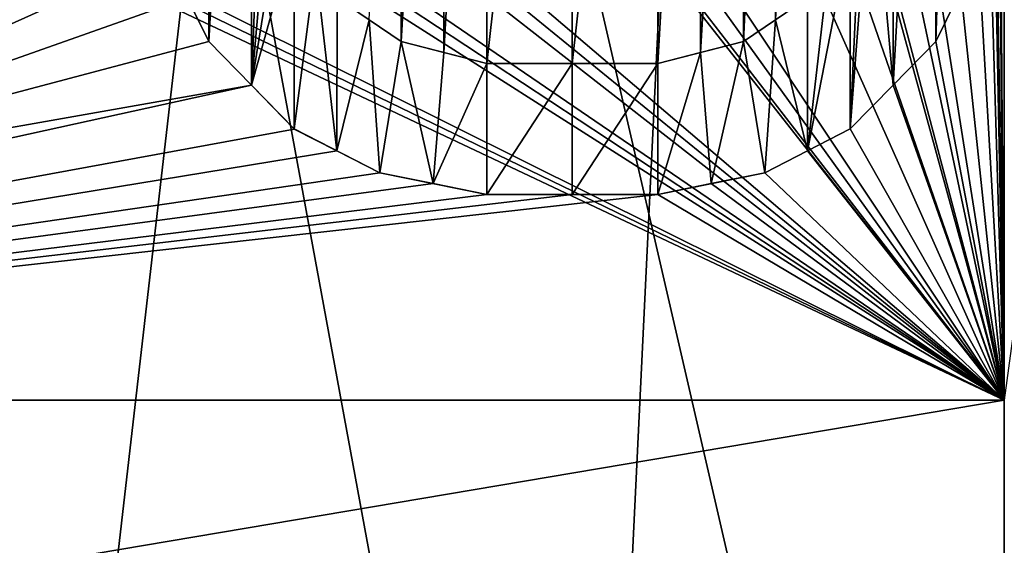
# Model space of a CAD drawing. Header units: millimetres. Extents: x -52 to 107, y -6 to 112.
# Tile 183 of 256: x -7.8 to -3, y 66.04 to 68.6. Entities that reach past the tile are written whole.
import ezdxf

# ---------------------------------------------------------------- set-up
doc = ezdxf.new("R2010")
doc.units = ezdxf.units.MM
doc.header["$LTSCALE"] = 65.185185
for name, color, linetype in [('1107', 7, 'CONTINUOUS'), ('1109', 7, 'CONTINUOUS'), ('1256', 7, 'CONTINUOUS'), ('1257', 7, 'CONTINUOUS'), ('1258', 7, 'CONTINUOUS'), ('1259', 7, 'CONTINUOUS'), ('1260', 7, 'CONTINUOUS'), ('1261', 7, 'CONTINUOUS'), ('1262', 7, 'CONTINUOUS'), ('1263', 7, 'CONTINUOUS'), ('1264', 7, 'CONTINUOUS'), ('1281', 7, 'CONTINUOUS'), ('1282', 7, 'CONTINUOUS'), ('1283', 7, 'CONTINUOUS'), ('1284', 7, 'CONTINUOUS'), ('1285', 7, 'CONTINUOUS'), ('1302', 7, 'CONTINUOUS'), ('3091', 7, 'CONTINUOUS'), ('468', 7, 'CONTINUOUS'), ('470', 7, 'CONTINUOUS'), ('473', 7, 'CONTINUOUS'), ('474', 7, 'CONTINUOUS'), ('477', 7, 'CONTINUOUS'), ('482', 7, 'CONTINUOUS'), ('483', 7, 'CONTINUOUS')]:
    doc.layers.add(name, color=color, linetype=linetype)

msp = doc.modelspace()

# ---------------------------------------------------------------- linework, layer by layer
at = {"layer": '1107', "color": 7, "linetype": 'CONTINUOUS', "true_color": 0xe0f2ff}
for points in [[(-3.0001, 66.7509, 45.3001), (-13.6501, 66.7509, 42.4464), (-3.0001, 65.3367, 45.8859), (-3.0001, 66.7509, 45.3001)], [(-3.0001, 65.3367, 45.8859), (-13.6501, 66.7509, 42.4464), (-11.3755, 65.3367, 44.2199), (-3.0001, 65.3367, 45.8859)]]:
    msp.add_3dface(points, dxfattribs=at)
at = {"layer": '1109', "color": 7, "linetype": 'CONTINUOUS', "true_color": 0xe0f2ff}
for points in [[(-13.6501, 66.7511, -42.4462), (-3.0001, 66.7511, -45.2999), (-11.3755, 65.3369, -44.2197), (-13.6501, 66.7511, -42.4462)], [(-3.0001, 66.7511, -45.2999), (-3.0001, 65.3369, -45.8857), (-11.3755, 65.3369, -44.2197), (-3.0001, 66.7511, -45.2999)]]:
    msp.add_3dface(points, dxfattribs=at)
at = {"layer": '1256', "color": 7, "linetype": 'CONTINUOUS', "true_color": 0x141a1c}
for points in [[(-3.1251, 68.9213, -45.2995), (-3.2293, 68.7085, -45.2987), (-3.3335, 68.4958, -45.7973), (-3.1251, 68.9213, -45.2995)], [(-3.2293, 68.7085, -45.7987), (-3.1251, 68.9213, -45.2995), (-3.3335, 68.4958, -45.7973), (-3.2293, 68.7085, -45.7987)], [(-3.2293, 68.7085, -45.2987), (-3.3335, 68.4958, -45.2973), (-3.3335, 68.4958, -45.7973), (-3.2293, 68.7085, -45.2987)]]:
    msp.add_3dface(points, dxfattribs=at)
at = {"layer": '1257', "color": 7, "linetype": 'CONTINUOUS', "true_color": 0x141a1c}
for points in [[(-3.3335, 68.4958, -45.2973), (-3.5419, 68.283, -45.293), (-3.3335, 68.4958, -45.7973), (-3.3335, 68.4958, -45.2973)], [(-3.3335, 68.4958, -45.7973), (-3.5419, 68.283, -45.293), (-3.5418, 68.283, -45.7932), (-3.3335, 68.4958, -45.7973)], [(-3.5419, 68.283, -45.293), (-3.7501, 68.0703, -45.2867), (-3.5418, 68.283, -45.7932), (-3.5419, 68.283, -45.293)], [(-3.5418, 68.283, -45.7932), (-3.7501, 68.0703, -45.2867), (-3.7501, 68.0703, -45.787), (-3.5418, 68.283, -45.7932)]]:
    msp.add_3dface(points, dxfattribs=at)
at = {"layer": '1258', "color": 7, "linetype": 'CONTINUOUS', "true_color": 0x141a1c}
for points in [[(-3.7501, 68.0703, -45.2867), (-3.9585, 67.9638, -45.2783), (-4.1668, 67.8575, -45.7687), (-3.7501, 68.0703, -45.2867)], [(-3.9585, 67.9638, -45.7788), (-3.7501, 68.0703, -45.2867), (-4.1668, 67.8575, -45.7687), (-3.9585, 67.9638, -45.7788)], [(-3.7501, 68.0703, -45.787), (-3.7501, 68.0703, -45.2867), (-3.9585, 67.9638, -45.7788), (-3.7501, 68.0703, -45.787)], [(-3.9585, 67.9638, -45.2783), (-4.1668, 67.8575, -45.2679), (-4.1668, 67.8575, -45.7687), (-3.9585, 67.9638, -45.2783)]]:
    msp.add_3dface(points, dxfattribs=at)
at = {"layer": '1259', "color": 7, "linetype": 'CONTINUOUS', "true_color": 0x141a1c}
for points in [[(-4.1668, 67.8575, -45.2679), (-4.4273, 67.8043, -45.252), (-4.6876, 67.7511, -45.7345), (-4.1668, 67.8575, -45.2679)], [(-4.4273, 67.8043, -45.7531), (-4.1668, 67.8575, -45.2679), (-4.6876, 67.7511, -45.7345), (-4.4273, 67.8043, -45.7531)], [(-4.1668, 67.8575, -45.7687), (-4.1668, 67.8575, -45.2679), (-4.4273, 67.8043, -45.7531), (-4.1668, 67.8575, -45.7687)], [(-4.4273, 67.8043, -45.252), (-4.6876, 67.7511, -45.2329), (-4.6876, 67.7511, -45.7345), (-4.4273, 67.8043, -45.252)]]:
    msp.add_3dface(points, dxfattribs=at)
at = {"layer": '1260', "color": 7, "linetype": 'CONTINUOUS', "true_color": 0x141a1c}
for points in [[(-5.1047, 67.7511, -45.1957), (-5.521, 67.7511, -45.1502), (-5.1047, 67.7511, -45.6981), (-5.1047, 67.7511, -45.1957)], [(-5.1047, 67.7511, -45.6981), (-5.521, 67.7511, -45.1502), (-5.521, 67.7511, -45.6537), (-5.1047, 67.7511, -45.6981)], [(-4.6876, 67.7511, -45.2329), (-5.1047, 67.7511, -45.1957), (-4.6876, 67.7511, -45.7345), (-4.6876, 67.7511, -45.2329)], [(-4.6876, 67.7511, -45.7345), (-5.1047, 67.7511, -45.1957), (-5.1047, 67.7511, -45.6981), (-4.6876, 67.7511, -45.7345)]]:
    msp.add_3dface(points, dxfattribs=at)
at = {"layer": '1261', "color": 7, "linetype": 'CONTINUOUS', "true_color": 0x141a1c}
for points in [[(-5.521, 67.7511, -45.1502), (-5.7816, 67.8043, -45.1175), (-6.0418, 67.8575, -45.5867), (-5.521, 67.7511, -45.1502)], [(-5.7816, 67.8043, -45.6217), (-5.521, 67.7511, -45.1502), (-6.0418, 67.8575, -45.5867), (-5.7816, 67.8043, -45.6217)], [(-5.7816, 67.8043, -45.1175), (-6.0418, 67.8575, -45.0816), (-6.0418, 67.8575, -45.5867), (-5.7816, 67.8043, -45.1175)], [(-5.521, 67.7511, -45.6537), (-5.521, 67.7511, -45.1502), (-5.7816, 67.8043, -45.6217), (-5.521, 67.7511, -45.6537)]]:
    msp.add_3dface(points, dxfattribs=at)
at = {"layer": '1262', "color": 7, "linetype": 'CONTINUOUS', "true_color": 0x141a1c}
for points in [[(-6.0418, 67.8575, -45.0816), (-6.2503, 67.964, -45.0505), (-6.4585, 68.0703, -45.5238), (-6.0418, 67.8575, -45.0816)], [(-6.2503, 67.964, -45.5562), (-6.0418, 67.8575, -45.0816), (-6.4585, 68.0703, -45.5238), (-6.2503, 67.964, -45.5562)], [(-6.2503, 67.964, -45.0505), (-6.4585, 68.0702, -45.0173), (-6.4585, 68.0703, -45.5238), (-6.2503, 67.964, -45.0505)], [(-6.0418, 67.8575, -45.5867), (-6.0418, 67.8575, -45.0816), (-6.2503, 67.964, -45.5562), (-6.0418, 67.8575, -45.5867)]]:
    msp.add_3dface(points, dxfattribs=at)
at = {"layer": '1263', "color": 7, "linetype": 'CONTINUOUS', "true_color": 0x141a1c}
for points in [[(-6.6671, 68.2833, -44.9819), (-6.8751, 68.4958, -44.9444), (-6.6671, 68.2833, -45.4893), (-6.6671, 68.2833, -44.9819)], [(-6.6671, 68.2833, -45.4893), (-6.8751, 68.4958, -44.9444), (-6.8751, 68.4958, -45.4527), (-6.6671, 68.2833, -45.4893)], [(-6.4585, 68.0702, -45.0173), (-6.6671, 68.2833, -44.9819), (-6.4585, 68.0703, -45.5238), (-6.4585, 68.0702, -45.0173)], [(-6.4585, 68.0703, -45.5238), (-6.6671, 68.2833, -44.9819), (-6.6671, 68.2833, -45.4893), (-6.4585, 68.0703, -45.5238)]]:
    msp.add_3dface(points, dxfattribs=at)
at = {"layer": '1264', "color": 7, "linetype": 'CONTINUOUS', "true_color": 0x141a1c}
for points in [[(-6.8751, 68.4958, -44.9444), (-6.9794, 68.7087, -44.9249), (-7.0835, 68.9213, -45.4141), (-6.8751, 68.4958, -44.9444)], [(-6.9794, 68.7087, -45.4336), (-6.8751, 68.4958, -44.9444), (-7.0835, 68.9213, -45.4141), (-6.9794, 68.7087, -45.4336)], [(-6.8751, 68.4958, -45.4527), (-6.8751, 68.4958, -44.9444), (-6.9794, 68.7087, -45.4336), (-6.8751, 68.4958, -45.4527)]]:
    msp.add_3dface(points, dxfattribs=at)
at = {"layer": '1281', "color": 7, "linetype": 'CONTINUOUS', "true_color": 0x141a1c}
for points in [[(-5.9376, 68.4958, -45.6011), (-6.2501, 68.7085, -45.5563), (-5.9376, 68.4958, -45.0964), (-5.9376, 68.4958, -45.6011)], [(-6.2501, 68.7085, -45.5563), (-5.9376, 68.4958, -45.6011), (-6.094, 68.6022, -45.5792), (-6.2501, 68.7085, -45.5563)], [(-5.9376, 68.4958, -45.0964), (-6.2501, 68.7085, -45.5563), (-6.094, 68.6022, -45.074), (-5.9376, 68.4958, -45.0964)]]:
    msp.add_3dface(points, dxfattribs=at)
at = {"layer": '1282', "color": 7, "linetype": 'CONTINUOUS', "true_color": 0x141a1c}
for points in [[(-5.9376, 68.4958, -45.6011), (-5.9376, 68.4958, -45.0964), (-5.7295, 68.4426, -45.1243), (-5.9376, 68.4958, -45.6011)], [(-5.521, 68.3894, -45.6537), (-5.9376, 68.4958, -45.6011), (-5.521, 68.3894, -45.1502), (-5.521, 68.3894, -45.6537)], [(-5.9376, 68.4958, -45.6011), (-5.521, 68.3894, -45.6537), (-5.7294, 68.4426, -45.6284), (-5.9376, 68.4958, -45.6011)], [(-5.521, 68.3894, -45.1502), (-5.9376, 68.4958, -45.6011), (-5.7295, 68.4426, -45.1243), (-5.521, 68.3894, -45.1502)]]:
    msp.add_3dface(points, dxfattribs=at)
at = {"layer": '1283', "color": 7, "linetype": 'CONTINUOUS', "true_color": 0x141a1c}
for points in [[(-5.521, 68.3894, -45.6537), (-5.521, 68.3894, -45.1502), (-5.1047, 68.3894, -45.1957), (-5.521, 68.3894, -45.6537)], [(-5.521, 68.3894, -45.6537), (-5.1047, 68.3894, -45.1957), (-5.1047, 68.3894, -45.6981), (-5.521, 68.3894, -45.6537)], [(-4.6876, 68.3894, -45.2329), (-4.6876, 68.3894, -45.7345), (-5.1047, 68.3894, -45.6981), (-4.6876, 68.3894, -45.2329)], [(-5.1047, 68.3894, -45.1957), (-4.6876, 68.3894, -45.2329), (-5.1047, 68.3894, -45.6981), (-5.1047, 68.3894, -45.1957)]]:
    msp.add_3dface(points, dxfattribs=at)
at = {"layer": '1284', "color": 7, "linetype": 'CONTINUOUS', "true_color": 0x141a1c}
for points in [[(-4.271, 68.4958, -45.7628), (-4.6876, 68.3894, -45.7345), (-4.271, 68.4958, -45.2619), (-4.271, 68.4958, -45.7628)], [(-4.6876, 68.3894, -45.7345), (-4.271, 68.4958, -45.7628), (-4.4794, 68.4426, -45.7496), (-4.6876, 68.3894, -45.7345)], [(-4.271, 68.4958, -45.2619), (-4.6876, 68.3894, -45.7345), (-4.4794, 68.4426, -45.2485), (-4.271, 68.4958, -45.2619)], [(-4.6876, 68.3894, -45.7345), (-4.6876, 68.3894, -45.2329), (-4.4794, 68.4426, -45.2485), (-4.6876, 68.3894, -45.7345)]]:
    msp.add_3dface(points, dxfattribs=at)
at = {"layer": '1285', "color": 7, "linetype": 'CONTINUOUS', "true_color": 0x141a1c}
for points in [[(-3.9585, 68.7086, -45.7788), (-4.271, 68.4958, -45.7628), (-3.9585, 68.7086, -45.2783), (-3.9585, 68.7086, -45.7788)], [(-4.271, 68.4958, -45.7628), (-3.9585, 68.7086, -45.7788), (-4.1148, 68.6021, -45.7714), (-4.271, 68.4958, -45.7628)], [(-3.9585, 68.7086, -45.2783), (-4.271, 68.4958, -45.7628), (-4.1148, 68.6021, -45.2707), (-3.9585, 68.7086, -45.2783)], [(-4.271, 68.4958, -45.7628), (-4.271, 68.4958, -45.2619), (-4.1148, 68.6021, -45.2707), (-4.271, 68.4958, -45.7628)]]:
    msp.add_3dface(points, dxfattribs=at)
at = {"layer": '1302', "color": 7, "linetype": 'CONTINUOUS', "true_color": 0x141a1c}
for points in [[(-6.8751, 68.4958, -45.4527), (-6.8752, 72.0064, -45.4527), (-6.6671, 72.2189, -45.4893), (-6.8751, 68.4958, -45.4527)], [(-6.6671, 68.2833, -45.4893), (-6.8751, 68.4958, -45.4527), (-6.6671, 72.2189, -45.4893), (-6.6671, 68.2833, -45.4893)], [(-6.6671, 68.2833, -45.4893), (-6.6671, 72.2189, -45.4893), (-6.5626, 71.049, -45.5068), (-6.6671, 68.2833, -45.4893)], [(-3.5419, 72.2192, -45.7932), (-3.5418, 68.283, -45.7932), (-3.646, 69.4532, -45.7903), (-3.5419, 72.2192, -45.7932)], [(-3.5419, 72.2192, -45.7932), (-3.3335, 72.0064, -45.7973), (-3.5418, 68.283, -45.7932), (-3.5419, 72.2192, -45.7932)], [(-6.8751, 68.4958, -45.4527), (-6.9794, 68.7087, -45.4336), (-6.8752, 72.0064, -45.4527), (-6.8751, 68.4958, -45.4527)], [(-3.3335, 72.0064, -45.7973), (-3.3335, 68.4958, -45.7973), (-3.5418, 68.283, -45.7932), (-3.3335, 72.0064, -45.7973)], [(-3.3335, 72.0064, -45.7973), (-3.2293, 71.7937, -45.7987), (-3.3335, 68.4958, -45.7973), (-3.3335, 72.0064, -45.7973)], [(-3.2293, 71.7937, -45.7987), (-3.2293, 68.7085, -45.7987), (-3.3335, 68.4958, -45.7973), (-3.2293, 71.7937, -45.7987)], [(-6.6671, 68.2833, -45.4893), (-6.5626, 71.049, -45.5068), (-6.5626, 69.4532, -45.5068), (-6.6671, 68.2833, -45.4893)], [(-6.6671, 68.2833, -45.4893), (-6.5626, 69.4532, -45.5068), (-6.5106, 69.2405, -45.5154), (-6.6671, 68.2833, -45.4893)], [(-3.5418, 68.283, -45.7932), (-3.7501, 68.0703, -45.787), (-3.646, 69.4532, -45.7903), (-3.5418, 68.283, -45.7932)], [(-3.646, 69.4532, -45.7903), (-3.7501, 68.0703, -45.787), (-3.6981, 69.2405, -45.7887), (-3.646, 69.4532, -45.7903)], [(-6.4585, 69.0277, -45.5238), (-6.6671, 68.2833, -45.4893), (-6.5106, 69.2405, -45.5154), (-6.4585, 69.0277, -45.5238)], [(-3.7501, 68.0703, -45.787), (-3.7501, 69.0277, -45.787), (-3.6981, 69.2405, -45.7887), (-3.7501, 68.0703, -45.787)], [(-6.4585, 68.0703, -45.5238), (-6.6671, 68.2833, -45.4893), (-6.4585, 69.0277, -45.5238), (-6.4585, 68.0703, -45.5238)], [(-6.4585, 68.0703, -45.5238), (-6.4585, 69.0277, -45.5238), (-6.3544, 68.8682, -45.5403), (-6.4585, 68.0703, -45.5238)], [(-3.7501, 68.0703, -45.787), (-3.9585, 67.9638, -45.7788), (-3.7501, 69.0277, -45.787), (-3.7501, 68.0703, -45.787)], [(-3.7501, 69.0277, -45.787), (-3.9585, 67.9638, -45.7788), (-3.8543, 68.8681, -45.7832), (-3.7501, 69.0277, -45.787)], [(-6.2503, 67.964, -45.5562), (-6.4585, 68.0703, -45.5238), (-6.3544, 68.8682, -45.5403), (-6.2503, 67.964, -45.5562)], [(-6.2501, 68.7085, -45.5563), (-6.2503, 67.964, -45.5562), (-6.3544, 68.8682, -45.5403), (-6.2501, 68.7085, -45.5563)], [(-3.9585, 67.9638, -45.7788), (-3.9585, 68.7086, -45.7788), (-3.8543, 68.8681, -45.7832), (-3.9585, 67.9638, -45.7788)], [(-6.2503, 67.964, -45.5562), (-6.2501, 68.7085, -45.5563), (-6.094, 68.6022, -45.5792), (-6.2503, 67.964, -45.5562)], [(-3.9585, 68.7086, -45.7788), (-3.9585, 67.9638, -45.7788), (-4.1148, 68.6021, -45.7714), (-3.9585, 68.7086, -45.7788)], [(-6.0418, 67.8575, -45.5867), (-6.2503, 67.964, -45.5562), (-6.094, 68.6022, -45.5792), (-6.0418, 67.8575, -45.5867)], [(-5.9376, 68.4958, -45.6011), (-6.0418, 67.8575, -45.5867), (-6.094, 68.6022, -45.5792), (-5.9376, 68.4958, -45.6011)], [(-4.1668, 67.8575, -45.7687), (-4.271, 68.4958, -45.7628), (-4.1148, 68.6021, -45.7714), (-4.1668, 67.8575, -45.7687)], [(-3.9585, 67.9638, -45.7788), (-4.1668, 67.8575, -45.7687), (-4.1148, 68.6021, -45.7714), (-3.9585, 67.9638, -45.7788)], [(-5.7816, 67.8043, -45.6217), (-6.0418, 67.8575, -45.5867), (-5.9376, 68.4958, -45.6011), (-5.7816, 67.8043, -45.6217)], [(-5.7816, 67.8043, -45.6217), (-5.9376, 68.4958, -45.6011), (-5.7294, 68.4426, -45.6284), (-5.7816, 67.8043, -45.6217)], [(-4.271, 68.4958, -45.7628), (-4.4273, 67.8043, -45.7531), (-4.4794, 68.4426, -45.7496), (-4.271, 68.4958, -45.7628)], [(-4.1668, 67.8575, -45.7687), (-4.4273, 67.8043, -45.7531), (-4.271, 68.4958, -45.7628), (-4.1668, 67.8575, -45.7687)], [(-5.521, 68.3894, -45.6537), (-5.7816, 67.8043, -45.6217), (-5.7294, 68.4426, -45.6284), (-5.521, 68.3894, -45.6537)], [(-4.4273, 67.8043, -45.7531), (-4.6876, 67.7511, -45.7345), (-4.4794, 68.4426, -45.7496), (-4.4273, 67.8043, -45.7531)], [(-4.6876, 67.7511, -45.7345), (-4.6876, 68.3894, -45.7345), (-4.4794, 68.4426, -45.7496), (-4.6876, 67.7511, -45.7345)], [(-5.521, 67.7511, -45.6537), (-5.7816, 67.8043, -45.6217), (-5.521, 68.3894, -45.6537), (-5.521, 67.7511, -45.6537)], [(-5.1047, 67.7511, -45.6981), (-5.521, 67.7511, -45.6537), (-5.1047, 68.3894, -45.6981), (-5.1047, 67.7511, -45.6981)], [(-5.521, 67.7511, -45.6537), (-5.521, 68.3894, -45.6537), (-5.1047, 68.3894, -45.6981), (-5.521, 67.7511, -45.6537)], [(-4.6876, 67.7511, -45.7345), (-5.1047, 67.7511, -45.6981), (-4.6876, 68.3894, -45.7345), (-4.6876, 67.7511, -45.7345)], [(-4.6876, 68.3894, -45.7345), (-5.1047, 67.7511, -45.6981), (-5.1047, 68.3894, -45.6981), (-4.6876, 68.3894, -45.7345)]]:
    msp.add_3dface(points, dxfattribs=at)
at = {"layer": '3091', "color": 7, "linetype": 'CONTINUOUS', "true_color": 0xe0f2ff}
for points in [[(-5.7295, 72.0596, -45.1243), (-5.521, 72.1128, -45.1502), (-5.7295, 68.4426, -45.1243), (-5.7295, 72.0596, -45.1243)], [(-5.521, 72.1128, -45.1502), (-5.521, 68.3894, -45.1502), (-5.7295, 68.4426, -45.1243), (-5.521, 72.1128, -45.1502)], [(-5.521, 72.1128, -45.1502), (-5.1047, 72.1128, -45.1957), (-5.521, 68.3894, -45.1502), (-5.521, 72.1128, -45.1502)], [(-5.521, 68.3894, -45.1502), (-5.1047, 72.1128, -45.1957), (-5.1047, 68.3894, -45.1957), (-5.521, 68.3894, -45.1502)], [(-5.1047, 72.1128, -45.1957), (-4.6877, 72.1128, -45.2329), (-5.1047, 68.3894, -45.1957), (-5.1047, 72.1128, -45.1957)], [(-4.6877, 72.1128, -45.2329), (-4.6876, 68.3894, -45.2329), (-5.1047, 68.3894, -45.1957), (-4.6877, 72.1128, -45.2329)], [(-4.6876, 68.3894, -45.2329), (-4.6877, 72.1128, -45.2329), (-4.4794, 72.0596, -45.2485), (-4.6876, 68.3894, -45.2329)], [(-5.9377, 72.0064, -45.0964), (-5.7295, 72.0596, -45.1243), (-5.9376, 68.4958, -45.0964), (-5.9377, 72.0064, -45.0964)], [(-5.9376, 68.4958, -45.0964), (-5.7295, 72.0596, -45.1243), (-5.7295, 68.4426, -45.1243), (-5.9376, 68.4958, -45.0964)], [(-4.4794, 68.4426, -45.2485), (-4.6876, 68.3894, -45.2329), (-4.4794, 72.0596, -45.2485), (-4.4794, 68.4426, -45.2485)], [(-4.271, 72.0064, -45.2619), (-4.4794, 68.4426, -45.2485), (-4.4794, 72.0596, -45.2485), (-4.271, 72.0064, -45.2619)], [(-5.9377, 72.0064, -45.0964), (-5.9376, 68.4958, -45.0964), (-6.094, 68.6022, -45.074), (-5.9377, 72.0064, -45.0964)], [(-4.271, 68.4958, -45.2619), (-4.4794, 68.4426, -45.2485), (-4.271, 72.0064, -45.2619), (-4.271, 68.4958, -45.2619)], [(-4.271, 68.4958, -45.2619), (-4.271, 72.0064, -45.2619), (-4.1148, 71.9001, -45.2707), (-4.271, 68.4958, -45.2619)], [(-4.1148, 68.6021, -45.2707), (-4.271, 68.4958, -45.2619), (-4.1148, 71.9001, -45.2707), (-4.1148, 68.6021, -45.2707)], [(-3.9585, 71.7937, -45.2783), (-4.1148, 68.6021, -45.2707), (-4.1148, 71.9001, -45.2707), (-3.9585, 71.7937, -45.2783)], [(-3.9585, 68.7086, -45.2783), (-4.1148, 68.6021, -45.2707), (-3.9585, 71.7937, -45.2783), (-3.9585, 68.7086, -45.2783)]]:
    msp.add_3dface(points, dxfattribs=at)
at = {"layer": '468', "color": 7, "linetype": 'CONTINUOUS', "true_color": 0xe0f2ff}
msp.add_3dface([(-3.0002, 103.4509, 44.0002), (51.9998, 103.4511, 44.0002), (-3.0001, 60.1643, 44.0001), (-3.0002, 103.4509, 44.0002)], dxfattribs=at)
at = {"layer": '470', "color": 7, "linetype": 'CONTINUOUS', "true_color": 0xe0f2ff}
for points in [[(51.9998, 103.4513, -43.9998), (-3.0002, 103.4511, -43.9998), (51.9999, 60.1646, -43.9999), (51.9998, 103.4513, -43.9998)], [(51.9999, 60.1646, -43.9999), (-3.0002, 103.4511, -43.9998), (-3.0001, 60.1644, -43.9999), (51.9999, 60.1646, -43.9999)]]:
    msp.add_3dface(points, dxfattribs=at)
at = {"layer": '473', "color": 7, "linetype": 'CONTINUOUS', "true_color": 0xe0f2ff}
for points in [[(-3.0001, 60.1644, -43.9999), (-3.0002, 103.4511, -43.9998), (-13.0002, 103.4511, -41.3203), (-3.0001, 60.1644, -43.9999)], [(-3.0001, 60.1644, -43.9999), (-13.0002, 103.4511, -41.3203), (-5.0683, 60.4558, -43.8927), (-3.0001, 60.1644, -43.9999)], [(-5.0683, 60.4558, -43.8927), (-13.0002, 103.4511, -41.3203), (-7.8499, 61.3328, -43.403), (-5.0683, 60.4558, -43.8927)]]:
    msp.add_3dface(points, dxfattribs=at)
at = {"layer": '474', "color": 7, "linetype": 'CONTINUOUS', "true_color": 0xe0f2ff}
for points in [[(-13.0002, 103.4509, 41.3207), (-3.0002, 103.4509, 44.0002), (-11.3417, 62.3965, 42.1775), (-13.0002, 103.4509, 41.3207)], [(-11.3417, 62.3965, 42.1775), (-3.0002, 103.4509, 44.0002), (-7.8541, 61.3341, 43.4021), (-11.3417, 62.3965, 42.1775)], [(-7.8541, 61.3341, 43.4021), (-3.0002, 103.4509, 44.0002), (-5.0787, 60.4582, 43.8918), (-7.8541, 61.3341, 43.4021)], [(-3.0002, 103.4509, 44.0002), (-3.0001, 60.1643, 44.0001), (-5.0787, 60.4582, 43.8918), (-3.0002, 103.4509, 44.0002)]]:
    msp.add_3dface(points, dxfattribs=at)
at = {"layer": '477', "color": 7, "linetype": 'CONTINUOUS', "true_color": 0xe0f2ff}
for points in [[(-4.646, 71.4954, 45.2364), (-3.0001, 66.7509, 45.3001), (-4.329, 71.5908, 45.2586), (-4.646, 71.4954, 45.2364)], [(-4.329, 71.5908, 45.2586), (-3.0001, 66.7509, 45.3001), (-3.7942, 69.7509, 45.2853), (-4.329, 71.5908, 45.2586)], [(-5.0001, 71.2341, 45.206), (-3.0001, 66.7509, 45.3001), (-4.646, 71.4954, 45.2364), (-5.0001, 71.2341, 45.206)], [(-6.5248, 69.7509, 45.0065), (-3.0001, 66.7509, 45.3001), (-6.5248, 71.2341, 45.0065), (-6.5248, 69.7509, 45.0065)], [(-6.5248, 71.2341, 45.0065), (-3.0001, 66.7509, 45.3001), (-5.3188, 69.7509, 45.1735), (-6.5248, 71.2341, 45.0065)], [(-5.0001, 69.7509, 45.206), (-3.0001, 66.7509, 45.3001), (-5.0001, 71.2341, 45.206), (-5.0001, 69.7509, 45.206)], [(-3.0001, 66.7509, 45.3001), (-3.0714, 70.3118, 45.3), (-3.4755, 71.2341, 45.2948), (-3.0001, 66.7509, 45.3001)], [(-3.4755, 69.7509, 45.2948), (-3.0001, 66.7509, 45.3001), (-3.4755, 71.2341, 45.2948), (-3.4755, 69.7509, 45.2948)], [(-3.0674, 70.2495, 45.3), (-3.0714, 70.3118, 45.3), (-3.0001, 66.7509, 45.3001), (-3.0674, 70.2495, 45.3)], [(-3.0546, 70.1837, 45.3), (-3.0674, 70.2495, 45.3), (-3.0001, 66.7509, 45.3001), (-3.0546, 70.1837, 45.3)], [(-3.0323, 70.1152, 45.3001), (-3.0546, 70.1837, 45.3), (-3.0001, 66.7509, 45.3001), (-3.0323, 70.1152, 45.3001)], [(-3.0001, 70.045, 45.3001), (-3.0323, 70.1152, 45.3001), (-3.0001, 66.7509, 45.3001), (-3.0001, 70.045, 45.3001)], [(-13.6501, 66.7509, 42.4464), (-3.0001, 66.7509, 45.3001), (-9.3551, 69.7509, 44.33), (-13.6501, 66.7509, 42.4464)], [(-9.3551, 69.7509, 44.33), (-3.0001, 66.7509, 45.3001), (-9.194, 69.7509, 44.3797), (-9.3551, 69.7509, 44.33)], [(-9.194, 69.7509, 44.3797), (-3.0001, 66.7509, 45.3001), (-9.0325, 69.7509, 44.428), (-9.194, 69.7509, 44.3797)], [(-9.0325, 69.7509, 44.428), (-3.0001, 66.7509, 45.3001), (-7.7139, 69.7509, 44.772), (-9.0325, 69.7509, 44.428)], [(-7.7139, 69.7509, 44.772), (-3.0001, 66.7509, 45.3001), (-7.5553, 69.7509, 44.8073), (-7.7139, 69.7509, 44.772)], [(-7.5553, 69.7509, 44.8073), (-3.0001, 66.7509, 45.3001), (-7.3965, 69.7509, 44.8415), (-7.5553, 69.7509, 44.8073)], [(-7.3965, 69.7509, 44.8415), (-3.0001, 66.7509, 45.3001), (-6.8421, 69.7509, 44.9507), (-7.3965, 69.7509, 44.8415)], [(-6.8421, 69.7509, 44.9507), (-3.0001, 66.7509, 45.3001), (-6.6835, 69.7509, 44.9792), (-6.8421, 69.7509, 44.9507)], [(-6.6835, 69.7509, 44.9792), (-3.0001, 66.7509, 45.3001), (-6.5248, 69.7509, 45.0065), (-6.6835, 69.7509, 44.9792)], [(-5.3188, 69.7509, 45.1735), (-3.0001, 66.7509, 45.3001), (-5.1595, 69.7509, 45.1904), (-5.3188, 69.7509, 45.1735)], [(-5.1595, 69.7509, 45.1904), (-3.0001, 66.7509, 45.3001), (-5.0001, 69.7509, 45.206), (-5.1595, 69.7509, 45.1904)], [(-3.7942, 69.7509, 45.2853), (-3.0001, 66.7509, 45.3001), (-3.6349, 69.7509, 45.2907), (-3.7942, 69.7509, 45.2853)], [(-3.6349, 69.7509, 45.2907), (-3.0001, 66.7509, 45.3001), (-3.4755, 69.7509, 45.2948), (-3.6349, 69.7509, 45.2907)]]:
    msp.add_3dface(points, dxfattribs=at)
at = {"layer": '482', "color": 7, "linetype": 'CONTINUOUS', "true_color": 0xe0f2ff}
msp.add_3dface([(-3.0001, 66.7511, -45.2999), (-3.0002, 73.3655, -45.2999), (-2.1877, 72.7511, -45.2999), (-3.0001, 66.7511, -45.2999)], dxfattribs=at)
at = {"layer": '483', "color": 7, "linetype": 'CONTINUOUS', "true_color": 0xe0f2ff}
for points in [[(-3.0002, 73.3655, -45.2999), (-3.0001, 66.7511, -45.2999), (-3.021, 69.4532, -45.2999), (-3.0002, 73.3655, -45.2999)], [(-8.021, 72.2192, -44.6997), (-7.1876, 71.049, -44.8842), (-9.6876, 67.7511, -44.2228), (-8.021, 72.2192, -44.6997)], [(-7.1876, 71.049, -44.8842), (-7.1876, 69.4532, -44.8842), (-9.6876, 67.7511, -44.2228), (-7.1876, 71.049, -44.8842)], [(-7.1876, 69.4532, -44.8842), (-7.1356, 69.1874, -44.8946), (-9.6876, 67.7511, -44.2228), (-7.1876, 69.4532, -44.8842)], [(-3.021, 69.4532, -45.2999), (-3.0001, 66.7511, -45.2999), (-3.0731, 69.1873, -45.2998), (-3.021, 69.4532, -45.2999)], [(-7.1356, 69.1874, -44.8946), (-7.0835, 68.9213, -44.9048), (-9.6876, 67.7511, -44.2228), (-7.1356, 69.1874, -44.8946)], [(-3.0731, 69.1873, -45.2998), (-3.0001, 66.7511, -45.2999), (-3.1251, 68.9213, -45.2995), (-3.0731, 69.1873, -45.2998)], [(-7.0835, 68.9213, -44.9048), (-6.9794, 68.7087, -44.9249), (-9.6876, 67.7511, -44.2228), (-7.0835, 68.9213, -44.9048)], [(-3.1251, 68.9213, -45.2995), (-3.0001, 66.7511, -45.2999), (-3.3335, 68.4958, -45.2973), (-3.1251, 68.9213, -45.2995)], [(-3.2293, 68.7085, -45.2987), (-3.1251, 68.9213, -45.2995), (-3.3335, 68.4958, -45.2973), (-3.2293, 68.7085, -45.2987)], [(-6.9794, 68.7087, -44.9249), (-6.8751, 68.4958, -44.9444), (-9.6876, 67.7511, -44.2228), (-6.9794, 68.7087, -44.9249)], [(-6.8751, 68.4958, -44.9444), (-6.6671, 68.2833, -44.9819), (-9.6876, 67.7511, -44.2228), (-6.8751, 68.4958, -44.9444)], [(-3.3335, 68.4958, -45.2973), (-3.0001, 66.7511, -45.2999), (-3.5419, 68.283, -45.293), (-3.3335, 68.4958, -45.2973)], [(-6.4585, 68.0702, -45.0173), (-13.6501, 66.7511, -42.4462), (-6.6671, 68.2833, -44.9819), (-6.4585, 68.0702, -45.0173)], [(-6.6671, 68.2833, -44.9819), (-13.6501, 66.7511, -42.4462), (-9.6876, 67.7511, -44.2228), (-6.6671, 68.2833, -44.9819)], [(-3.5419, 68.283, -45.293), (-3.0001, 66.7511, -45.2999), (-3.7501, 68.0703, -45.2867), (-3.5419, 68.283, -45.293)], [(-6.2503, 67.964, -45.0505), (-13.6501, 66.7511, -42.4462), (-6.4585, 68.0702, -45.0173), (-6.2503, 67.964, -45.0505)], [(-3.7501, 68.0703, -45.2867), (-3.0001, 66.7511, -45.2999), (-3.9585, 67.9638, -45.2783), (-3.7501, 68.0703, -45.2867)], [(-6.0418, 67.8575, -45.0816), (-13.6501, 66.7511, -42.4462), (-6.2503, 67.964, -45.0505), (-6.0418, 67.8575, -45.0816)], [(-3.9585, 67.9638, -45.2783), (-3.0001, 66.7511, -45.2999), (-4.1668, 67.8575, -45.2679), (-3.9585, 67.9638, -45.2783)], [(-5.7816, 67.8043, -45.1175), (-13.6501, 66.7511, -42.4462), (-6.0418, 67.8575, -45.0816), (-5.7816, 67.8043, -45.1175)], [(-4.1668, 67.8575, -45.2679), (-3.0001, 66.7511, -45.2999), (-4.4273, 67.8043, -45.252), (-4.1668, 67.8575, -45.2679)], [(-5.521, 67.7511, -45.1502), (-13.6501, 66.7511, -42.4462), (-5.7816, 67.8043, -45.1175), (-5.521, 67.7511, -45.1502)], [(-4.4273, 67.8043, -45.252), (-3.0001, 66.7511, -45.2999), (-4.6876, 67.7511, -45.2329), (-4.4273, 67.8043, -45.252)], [(-3.0001, 66.7511, -45.2999), (-13.6501, 66.7511, -42.4462), (-4.6876, 67.7511, -45.2329), (-3.0001, 66.7511, -45.2999)], [(-4.6876, 67.7511, -45.2329), (-13.6501, 66.7511, -42.4462), (-5.1047, 67.7511, -45.1957), (-4.6876, 67.7511, -45.2329)], [(-5.1047, 67.7511, -45.1957), (-13.6501, 66.7511, -42.4462), (-5.521, 67.7511, -45.1502), (-5.1047, 67.7511, -45.1957)]]:
    msp.add_3dface(points, dxfattribs=at)

doc.saveas('drawing.dxf')
